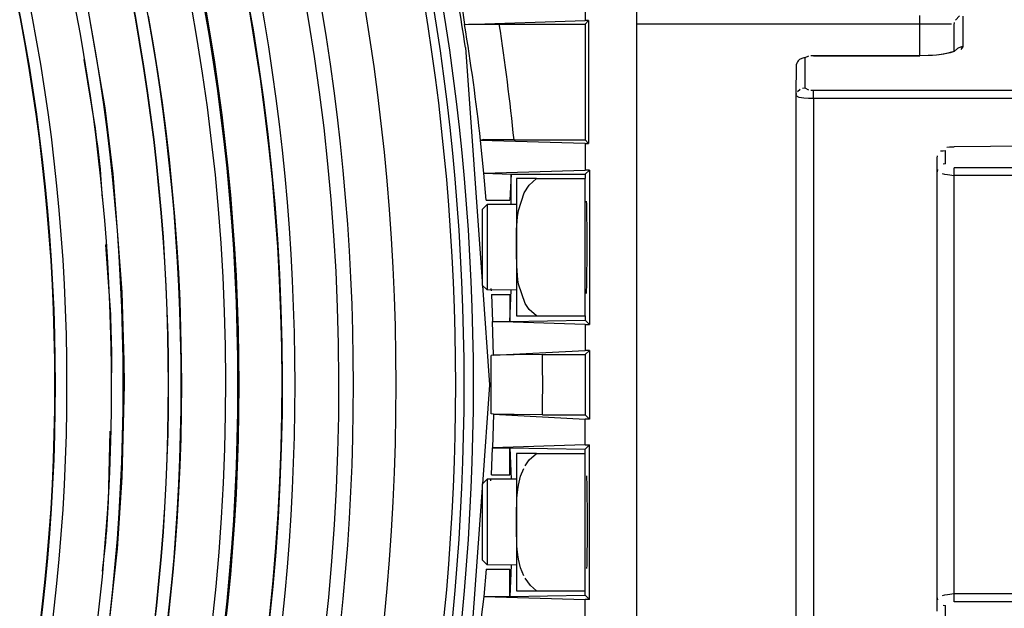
# Model space of a CAD drawing. Header units: millimetres. Extents: x -1049 to -568, y -149 to 570.
# Tile 43 of 48: x -677 to -620, y 53 to 87. Entities that reach past the tile are written whole.
import ezdxf

# ---------------------------------------------------------------- set-up
doc = ezdxf.new("R2010")
doc.units = ezdxf.units.MM

# ---------------------------------------------------------------- blocks, each defined once
blk = doc.blocks.new('Stufenlinse__6', base_point=(-924.479, -70.984))
at = {"color": 1, "linetype": 'Continuous'}
for p, q in [((-673.142, 89.107), (-671.952, 82.131)), ((-669.426, 87.471), (-669.134, 85.795)), ((-669.134, 85.795), (-668.865, 84.116)), ((-672.496, 80.925), (-673.164, 84.958)), ((-668.865, 84.116), (-668.621, 82.433)), ((-671.952, 82.131), (-671.482, 78.299)), ((-668.621, 82.433), (-668.404, 80.773)), ((-668.404, 80.773), (-668.211, 79.122)), ((-668.211, 79.122), (-668.04, 77.468)), ((-672.081, 76.858), (-672.178, 78.226)), ((-671.482, 78.299), (-670.958, 71.403)), ((-668.04, 77.468), (-667.893, 75.811)), ((-667.893, 75.811), (-667.759, 74.01)), ((-671.605, 70.092), (-671.892, 74.171)), ((-667.759, 74.01), (-667.669, 72.531)), ((-667.669, 72.531), (-667.592, 70.911)), ((-670.958, 71.403), (-670.841, 67.383)), ((-667.592, 70.911), (-667.537, 69.29)), ((-667.537, 69.29), (-667.5, 67.381)), ((-671.573, 66.004), (-671.541, 67.375)), ((-670.841, 67.383), (-670.833, 66.016)), ((-667.5, 67.381), (-667.492, 66.016)), ((-670.833, 66.016), (-670.958, 60.629)), ((-667.492, 66.016), (-667.502, 64.469)), ((-667.502, 64.469), (-667.533, 62.892)), ((-671.732, 59.224), (-671.636, 63.311)), ((-667.533, 62.892), (-667.584, 61.315)), ((-667.584, 61.315), (-667.657, 59.739)), ((-670.958, 60.629), (-671.226, 56.455)), ((-667.657, 59.739), (-667.759, 58.022)), ((-667.759, 58.022), (-667.873, 56.466)), ((-672.084, 55.151), (-671.923, 56.512)), ((-671.226, 56.455), (-671.952, 49.901)), ((-667.873, 56.466), (-667.989, 55.108)), ((-667.989, 55.108), (-668.138, 53.585)), ((-668.138, 53.585), (-668.307, 52.064))]:
    blk.add_line(p, q, dxfattribs=at)
at = {"color": 7, "linetype": 'Continuous'}
blk.add_circle((-787.479, 66.016), 132.472, dxfattribs=at)
at = {"color": 1, "linetype": 'Continuous'}
for radius in [123.328, 123.263, 116.581, 113.304, 113.304, 112.633, 112.601]:
    blk.add_circle((-787.479, 66.016), radius, dxfattribs=at)
for centre, radius, start, end in [((-787.479, 66.016), 130.01, 315, 135), ((-787.479, 66.016), 130.01, 315, 135), ((-787.479, 66.016), 126.604, 315, 135), ((-787.479, 66.016), 126.604, 315, 135), ((-787.456, 65.993), 119.955, 315, 135), ((-787.479, 66.016), 119.227, 315, 135), ((-787.479, 66.016), 125.852, 315, 68.47826), ((-787.479, 66.016), 115.914, 253.20895, 128.28358), ((-787.479, 66.016), 129.164, 225, 45), ((-787.479, 66.016), 129.164, 225, 45), ((-787.479, 66.016), 136.456, 318.91164, 41.08836), ((-787.479, 66.016), 135.963, 318.91164, 41.08836), ((-787.479, 66.016), 122.572, 225, 45), ((-787.479, 66.016), 122.572, 225, 45), ((-787.479, 66.039), 119.243, 314.99224, 44.99224), ((-787.47, 66.048), 125.868, 314.9869, 14.12976), ((-787.479, 66.016), 115.946, 6.04481, 7.38809), ((-787.479, 66.016), 115.946, 0.67175, 2.01504), ((-787.479, 66.016), 115.946, 355.29853, 356.64181)]:
    blk.add_arc(centre, radius, start, end, dxfattribs=at)
at = {"color": 7, "linetype": 'Continuous'}
blk.add_arc((-787.479, 66.016), 137, 319.00569, 40.99431, dxfattribs=at)
blk = doc.blocks.new('Kalibbriereinheit__7', base_point=(-924.479, -70.984))
blk.add_blockref('Stufenlinse__6', (-924.479, -70.984))
blk = doc.blocks.new('Elektronikeinheit_kpl___8', base_point=(-924.479, -70.984))
blk.add_blockref('Kalibbriereinheit__7', (-924.479, -70.984))
blk = doc.blocks.new('Linsengehaeuse__21', base_point=(-945.598, -92.103))
at = {"color": 7, "linetype": 'Continuous'}
for p, q in [((-640.979, 88.516), (-640.979, 43.516)), ((-650.992, 86.982), (-651.135, 88.098)), ((-643.979, 87.887), (-643.979, 87.225)), ((-650.992, 86.982), (-643.979, 87.225)), ((-643.77, 87.225), (-643.979, 87.016)), ((-643.77, 87.225), (-643.979, 87.225)), ((-643.77, 87.225), (-643.77, 80.056)), ((-650.992, 86.982), (-650.763, 86.997)), ((-650.763, 86.997), (-650.388, 87.006)), ((-650.388, 87.006), (-649.554, 87.014)), ((-649.554, 87.014), (-648.975, 87.016)), ((-648.975, 87.016), (-643.979, 87.016)), ((-643.979, 87.016), (-643.979, 80.266)), ((-650.953, 85.645), (-649.979, 72.03)), ((-649.901, 80.285), (-650.061, 80.236)), ((-649.873, 78.34), (-650.061, 80.236)), ((-643.979, 80.056), (-650.061, 80.236)), ((-649.526, 80.276), (-649.901, 80.285)), ((-649.222, 80.272), (-649.526, 80.276)), ((-648.118, 80.266), (-649.222, 80.272)), ((-648.118, 80.266), (-643.979, 80.266)), ((-643.979, 80.266), (-643.77, 80.056)), ((-643.979, 80.056), (-643.979, 78.515)), ((-643.979, 80.056), (-643.77, 80.056)), ((-649.873, 78.34), (-643.979, 78.515)), ((-649.873, 78.34), (-648.279, 78.266)), ((-649.741, 76.766), (-649.873, 78.34)), ((-648.279, 78.266), (-648.353, 76.766)), ((-648.279, 76.516), (-648.279, 78.266)), ((-648.279, 78.266), (-643.979, 78.266)), ((-643.73, 78.515), (-643.979, 78.515)), ((-643.73, 78.515), (-643.979, 78.266)), ((-643.979, 78.266), (-643.979, 78.016)), ((-643.73, 78.515), (-643.73, 69.517)), ((-649.741, 76.766), (-648.353, 76.766)), ((-643.885, 76.525), (-643.895, 76.71)), ((-643.878, 76.277), (-643.885, 76.525)), ((-643.871, 75.953), (-643.878, 76.277)), ((-643.861, 75.056), (-643.871, 75.953)), ((-643.858, 73.434), (-643.861, 75.056)), ((-643.867, 72.311), (-643.858, 73.434)), ((-643.878, 71.755), (-643.867, 72.311)), ((-649.963, 71.799), (-649.549, 66.016)), ((-643.887, 71.474), (-643.878, 71.755)), ((-649.459, 71.614), (-649.448, 71.475)), ((-649.422, 71.266), (-648.353, 71.266)), ((-649.422, 71.266), (-649.371, 69.692)), ((-648.353, 69.692), (-648.279, 71.516)), ((-648.353, 71.266), (-648.353, 69.692)), ((-643.895, 71.322), (-643.887, 71.474)), ((-643.979, 70.016), (-643.979, 69.766)), ((-649.371, 69.692), (-648.353, 69.692)), ((-649.316, 67.729), (-649.371, 69.692)), ((-643.979, 69.517), (-649.371, 69.692)), ((-648.353, 69.692), (-643.979, 69.766)), ((-643.979, 69.766), (-643.73, 69.517)), ((-643.979, 69.517), (-643.979, 68.015)), ((-643.979, 69.517), (-643.73, 69.517)), ((-649.316, 67.729), (-649.458, 67.714)), ((-649.316, 67.729), (-649.458, 67.714)), ((-649.316, 67.729), (-643.979, 68.015)), ((-648.933, 67.743), (-649.316, 67.729)), ((-648.108, 67.757), (-648.933, 67.743)), ((-646.459, 67.766), (-648.108, 67.757)), ((-646.459, 67.766), (-643.979, 67.766)), ((-643.73, 68.015), (-643.979, 67.766)), ((-643.73, 68.015), (-643.979, 68.015)), ((-643.979, 67.766), (-643.979, 64.266)), ((-643.73, 68.015), (-643.73, 64.017)), ((-649.549, 66.016), (-649.963, 60.232)), ((-649.316, 64.302), (-649.458, 64.317)), ((-649.316, 64.302), (-649.458, 64.317)), ((-649.316, 64.302), (-649.371, 62.34)), ((-648.933, 64.289), (-649.316, 64.302)), ((-649.316, 64.302), (-643.979, 64.017)), ((-648.108, 64.274), (-648.933, 64.289)), ((-646.459, 64.266), (-648.108, 64.274)), ((-646.459, 64.266), (-643.979, 64.266)), ((-643.73, 64.017), (-643.979, 64.266)), ((-643.73, 64.017), (-643.979, 64.017)), ((-643.979, 62.515), (-643.979, 64.017)), ((-643.979, 62.515), (-649.371, 62.34)), ((-643.979, 62.266), (-643.73, 62.515)), ((-643.979, 62.515), (-643.73, 62.515)), ((-643.73, 53.517), (-643.73, 62.515)), ((-649.422, 60.766), (-649.371, 62.34)), ((-649.371, 62.34), (-648.353, 62.34)), ((-648.353, 62.34), (-643.979, 62.266)), ((-648.353, 60.766), (-648.353, 62.34)), ((-648.353, 62.34), (-648.279, 60.516)), ((-643.979, 62.016), (-643.979, 62.266)), ((-649.459, 60.418), (-649.448, 60.557)), ((-649.422, 60.766), (-648.353, 60.766)), ((-643.895, 60.71), (-643.887, 60.557)), ((-643.887, 60.557), (-643.878, 60.277)), ((-643.878, 60.277), (-643.867, 59.721)), ((-649.979, 60.001), (-650.953, 46.386)), ((-643.867, 59.721), (-643.858, 58.598)), ((-643.858, 58.598), (-643.861, 56.975)), ((-643.861, 56.975), (-643.871, 56.078)), ((-643.878, 55.755), (-643.885, 55.507)), ((-643.871, 56.078), (-643.878, 55.755)), ((-649.741, 55.266), (-649.873, 53.692)), ((-649.741, 55.266), (-648.353, 55.266)), ((-648.279, 55.516), (-648.353, 53.692)), ((-648.353, 53.692), (-648.353, 55.266)), ((-643.885, 55.507), (-643.895, 55.322)), ((-643.979, 53.766), (-643.979, 54.016)), ((-649.873, 53.692), (-650.132, 51.732)), ((-649.873, 53.692), (-648.353, 53.692)), ((-649.873, 53.692), (-643.979, 53.517)), ((-648.353, 53.692), (-643.979, 53.766)), ((-643.73, 53.517), (-643.979, 53.766)), ((-643.979, 51.975), (-643.979, 53.517)), ((-643.73, 53.517), (-643.979, 53.517))]:
    blk.add_line(p, q, dxfattribs=at)
blk.add_arc((-787.479, 66.016), 137.93, 8.18176, 9.2928, dxfattribs=at)
at = {"color": 1, "linetype": 'Continuous'}
for centre, radius, start, end in [((-787.307, 64.72), 138.12, 6.44974, 9.27492), ((-787.479, 66.016), 140.088, 5.83834, 8.62149), ((-787.479, 66.016), 138.031, 359.29493, 0.70507), ((-787.479, 66.016), 141.031, 359.28902, 0.71098)]:
    blk.add_arc(centre, radius, start, end, dxfattribs=at)
blk = doc.blocks.new('Zylinderschraube-H7984-M5x12-8_8-TX25_1_1_3__22', base_point=(-649.979, 71.516))
at = {"color": 7, "linetype": 'Continuous'}
for p, q in [((-649.679, 76.516), (-649.979, 76.216)), ((-649.679, 76.516), (-649.679, 74.151)), ((-647.979, 76.516), (-649.679, 76.516)), ((-649.979, 76.216), (-649.979, 74.135)), ((-649.979, 74.135), (-649.979, 71.816)), ((-649.679, 74.151), (-649.679, 71.53)), ((-649.979, 71.816), (-649.679, 71.53)), ((-647.979, 71.516), (-649.679, 71.53))]:
    blk.add_line(p, q, dxfattribs=at)
blk = doc.blocks.new('Vierkantmutter-M5-A2_5__23', base_point=(-647.979, 70.016))
at = {"color": 7, "linetype": 'Continuous'}
for p, q in [((-646.815, 78.016), (-647.979, 78.016)), ((-647.979, 78.016), (-647.979, 74.016)), ((-647.229, 77.641), (-646.815, 78.016)), ((-646.815, 78.016), (-643.979, 78.016)), ((-643.979, 70.016), (-643.979, 78.016)), ((-647.527, 77.191), (-647.229, 77.641)), ((-647.856, 76.167), (-647.527, 77.191)), ((-647.964, 75.031), (-647.91, 75.795)), ((-647.91, 75.795), (-647.856, 76.167)), ((-647.978, 74.354), (-647.964, 75.031)), ((-647.979, 74.016), (-647.978, 74.354)), ((-647.978, 73.677), (-647.979, 74.016)), ((-647.979, 74.016), (-647.979, 70.016)), ((-647.962, 72.938), (-647.978, 73.677)), ((-647.895, 72.117), (-647.962, 72.938)), ((-647.856, 71.865), (-647.895, 72.117)), ((-647.476, 70.746), (-647.856, 71.865)), ((-647.229, 70.39), (-647.476, 70.746)), ((-647.979, 70.016), (-646.815, 70.016)), ((-646.815, 70.016), (-647.229, 70.39)), ((-646.815, 70.016), (-643.979, 70.016))]:
    blk.add_line(p, q, dxfattribs=at)
blk = doc.blocks.new('Zylinderschraube-H7984-M5x12-8_8-TX25_1_1_7__24', base_point=(-649.979, 55.516))
at = {"color": 7, "linetype": 'Continuous'}
for p, q in [((-649.679, 60.516), (-649.979, 60.216)), ((-649.679, 60.516), (-649.679, 58.151)), ((-647.979, 60.516), (-649.679, 60.516)), ((-649.979, 60.216), (-649.979, 58.135)), ((-649.979, 58.135), (-649.979, 55.816)), ((-649.679, 58.151), (-649.679, 55.53)), ((-649.979, 55.816), (-649.679, 55.53)), ((-647.979, 55.516), (-649.679, 55.53))]:
    blk.add_line(p, q, dxfattribs=at)
blk = doc.blocks.new('Vierkantmutter-M5-A2_2__25', base_point=(-647.979, 54.016))
at = {"color": 7, "linetype": 'Continuous'}
for p, q in [((-646.815, 62.016), (-647.979, 62.016)), ((-647.979, 62.016), (-647.979, 58.016)), ((-647.229, 61.641), (-646.815, 62.016)), ((-646.815, 62.016), (-643.979, 62.016)), ((-643.979, 54.016), (-643.979, 62.016)), ((-647.476, 61.286), (-647.229, 61.641)), ((-647.733, 60.68), (-647.553, 61.139)), ((-647.856, 60.167), (-647.733, 60.68)), ((-647.945, 59.409), (-647.895, 59.915)), ((-647.895, 59.915), (-647.856, 60.167)), ((-647.974, 58.693), (-647.962, 59.094)), ((-647.962, 59.094), (-647.945, 59.409)), ((-647.978, 58.322), (-647.974, 58.693)), ((-647.979, 58.016), (-647.978, 58.322)), ((-647.978, 57.709), (-647.979, 58.016)), ((-647.979, 58.016), (-647.979, 54.016)), ((-647.974, 57.339), (-647.978, 57.709)), ((-647.962, 56.938), (-647.974, 57.339)), ((-647.945, 56.622), (-647.962, 56.938)), ((-647.895, 56.117), (-647.945, 56.622)), ((-647.853, 55.849), (-647.895, 56.117)), ((-647.733, 55.352), (-647.853, 55.849)), ((-647.553, 54.893), (-647.733, 55.352)), ((-647.165, 54.318), (-647.476, 54.746)), ((-647.979, 54.016), (-646.815, 54.016)), ((-646.815, 54.016), (-647.165, 54.318)), ((-646.815, 54.016), (-643.979, 54.016))]:
    blk.add_line(p, q, dxfattribs=at)
blk = doc.blocks.new('Klaue_2__26', base_point=(-640.979, 44.516))
at = {"color": 1, "linetype": 'Continuous'}
for p, q in [((-624.479, 87.015), (-624.479, 87.515)), ((-622.398, 87.248), (-622.169, 87.497)), ((-621.979, 87.474), (-621.979, 85.683)), ((-624.479, 87.015), (-640.979, 87.015)), ((-624.479, 85.162), (-624.479, 87.015)), ((-623.304, 87.012), (-624.479, 87.015)), ((-622.816, 87.005), (-623.304, 87.012)), ((-622.631, 86.998), (-622.816, 87.005)), ((-622.287, 85.584), (-622.479, 85.424)), ((-621.979, 85.683), (-622.087, 85.54)), ((-630.96, 85.143), (-631.179, 85.05)), ((-631.179, 85.05), (-631.179, 83.308)), ((-630.679, 85.162), (-630.826, 85.157)), ((-624.479, 85.162), (-630.679, 85.162)), ((-623.744, 85.187), (-624.479, 85.162)), ((-623.514, 85.205), (-623.744, 85.187)), ((-623.078, 85.256), (-623.514, 85.205)), ((-622.479, 85.424), (-623.078, 85.256)), ((-631.598, 83.091), (-631.453, 83.229)), ((-631.317, 83.289), (-631.179, 83.308)), ((-631.179, 83.308), (-630.962, 83.182)), ((-630.828, 83.163), (-630.679, 83.156)), ((-631.512, 82.745), (-631.679, 82.829)), ((-631.237, 82.703), (-631.512, 82.745)), ((-630.972, 82.684), (-631.237, 82.703)), ((-630.679, 82.676), (-630.972, 82.684)), ((-630.679, 82.676), (-630.679, 83.156)), ((-630.679, 83.156), (-617.179, 83.156)), ((-617.179, 82.677), (-630.679, 82.676)), ((-630.679, 82.676), (-630.679, 49.354)), ((-617.179, 79.907), (-622.479, 79.869)), ((-623.124, 79.639), (-622.979, 79.659)), ((-622.979, 78.875), (-622.979, 79.659)), ((-622.979, 78.875), (-623.124, 78.855)), ((-611.431, 78.649), (-622.479, 78.649)), ((-622.479, 78.194), (-622.479, 78.649)), ((-623.186, 78.306), (-623.035, 78.278)), ((-623.035, 78.278), (-622.862, 78.25)), ((-622.862, 78.25), (-622.479, 78.194)), ((-622.479, 53.838), (-622.479, 78.194)), ((-611.431, 78.194), (-622.479, 78.194)), ((-623.035, 53.754), (-623.186, 53.726)), ((-622.862, 53.782), (-623.035, 53.754)), ((-622.479, 53.838), (-622.862, 53.782)), ((-611.431, 53.838), (-622.479, 53.838)), ((-622.479, 53.382), (-622.479, 53.838)), ((-611.431, 53.382), (-622.479, 53.382)), ((-623.124, 53.177), (-622.979, 53.157)), ((-622.979, 52.373), (-622.979, 53.157))]:
    blk.add_line(p, q, dxfattribs=at)
at = {"color": 7, "linetype": 'Continuous'}
for p, q in [((-622.479, 86.975), (-622.46, 87.112)), ((-622.479, 86.115), (-622.479, 86.975)), ((-622.479, 85.424), (-622.479, 86.115)), ((-630.96, 85.143), (-631.179, 85.05)), ((-630.679, 85.162), (-624.479, 85.162)), ((-623.986, 85.185), (-624.479, 85.162)), ((-623.744, 85.187), (-623.986, 85.185)), ((-623.363, 85.227), (-623.514, 85.205)), ((-622.91, 85.297), (-623.363, 85.227)), ((-622.718, 85.338), (-622.91, 85.297)), ((-622.479, 85.424), (-622.718, 85.338)), ((-631.679, 82.829), (-631.664, 84.68)), ((-631.679, 82.829), (-631.66, 82.96)), ((-631.679, 49.203), (-631.679, 82.829)), ((-622.905, 79.837), (-622.757, 79.869)), ((-622.757, 79.869), (-622.479, 79.869)), ((-617.179, 79.907), (-622.479, 79.869)), ((-623.479, 79.198), (-623.458, 79.332)), ((-623.479, 78.418), (-623.479, 79.198)), ((-623.275, 79.631), (-623.124, 79.639)), ((-623.458, 78.55), (-623.479, 78.418)), ((-623.479, 53.614), (-623.479, 78.418)), ((-623.479, 53.614), (-623.458, 53.481)), ((-623.479, 52.834), (-623.479, 53.614))]:
    blk.add_line(p, q, dxfattribs=at)
at = {"color": 1, "linetype": 'Continuous'}
for points, knots in [([(-621.979, 85.683), (-622.001, 85.681), (-622.044, 85.676), (-622.123, 85.676), (-622.198, 85.625), (-622.258, 85.598), (-622.287, 85.584)], [0, 0, 0, 0, 0.0658945, 0.131789, 0.2301874, 0.3285858, 0.3285858, 0.3285858, 0.3285858]), ([(-631.179, 85.05), (-631.22, 85.042), (-631.326, 85.02), (-631.47, 84.971), (-631.601, 84.848), (-631.64, 84.745), (-631.664, 84.68)], [0, 0, 0, 0, 0.1237469, 0.3256636, 0.4469843, 0.6502375, 0.6502375, 0.6502375, 0.6502375])]:
    blk.add_open_spline(points, degree=3, knots=knots, dxfattribs=at)
blk = doc.blocks.new('Linsengehaeuse_kpl_-Mot-L4_0006142__50', base_point=(-966.579, -120.076))
for name, p in [('Linsengehaeuse__21', (-945.598, -92.103)), ('Klaue_2__26', (-640.979, 44.516)), ('Vierkantmutter-M5-A2_5__23', (-647.979, 70.016)), ('Zylinderschraube-H7984-M5x12-8_8-TX25_1_1_3__22', (-649.979, 71.516)), ('Vierkantmutter-M5-A2_2__25', (-647.979, 54.016)), ('Zylinderschraube-H7984-M5x12-8_8-TX25_1_1_7__24', (-649.979, 55.516))]:
    blk.add_blockref(name, p)
blk = doc.blocks.new('Linsengehaeuse__51', base_point=(-945.598, -92.103))
at = {"color": 7, "linetype": 'Continuous'}
for p, q in [((-640.979, 88.516), (-640.979, 43.516)), ((-650.992, 86.982), (-651.135, 88.098)), ((-643.979, 87.887), (-643.979, 87.225)), ((-650.992, 86.982), (-643.979, 87.225)), ((-643.77, 87.225), (-643.979, 87.016)), ((-643.77, 87.225), (-643.979, 87.225)), ((-643.77, 87.225), (-643.77, 80.056)), ((-650.992, 86.982), (-650.763, 86.997)), ((-650.763, 86.997), (-650.388, 87.006)), ((-650.388, 87.006), (-649.554, 87.014)), ((-649.554, 87.014), (-648.975, 87.016)), ((-648.975, 87.016), (-643.979, 87.016)), ((-643.979, 87.016), (-643.979, 80.266)), ((-650.953, 85.645), (-649.979, 72.03)), ((-649.901, 80.285), (-650.061, 80.236)), ((-649.873, 78.34), (-650.061, 80.236)), ((-643.979, 80.056), (-650.061, 80.236)), ((-649.526, 80.276), (-649.901, 80.285)), ((-649.222, 80.272), (-649.526, 80.276)), ((-648.118, 80.266), (-649.222, 80.272)), ((-648.118, 80.266), (-643.979, 80.266)), ((-643.979, 80.266), (-643.77, 80.056)), ((-643.979, 80.056), (-643.979, 78.515)), ((-643.979, 80.056), (-643.77, 80.056)), ((-649.873, 78.34), (-643.979, 78.515)), ((-649.873, 78.34), (-648.279, 78.266)), ((-649.741, 76.766), (-649.873, 78.34)), ((-648.279, 78.266), (-648.353, 76.766)), ((-648.279, 76.516), (-648.279, 78.266)), ((-648.279, 78.266), (-643.979, 78.266)), ((-643.73, 78.515), (-643.979, 78.515)), ((-643.73, 78.515), (-643.979, 78.266)), ((-643.979, 78.266), (-643.979, 78.016)), ((-643.73, 78.515), (-643.73, 69.517)), ((-649.741, 76.766), (-648.353, 76.766)), ((-643.885, 76.525), (-643.895, 76.71)), ((-643.878, 76.277), (-643.885, 76.525)), ((-643.871, 75.953), (-643.878, 76.277)), ((-643.861, 75.056), (-643.871, 75.953)), ((-643.858, 73.434), (-643.861, 75.056)), ((-643.867, 72.311), (-643.858, 73.434)), ((-643.878, 71.755), (-643.867, 72.311)), ((-649.963, 71.799), (-649.549, 66.016)), ((-643.887, 71.474), (-643.878, 71.755)), ((-649.459, 71.614), (-649.448, 71.475)), ((-649.422, 71.266), (-648.353, 71.266)), ((-649.422, 71.266), (-649.371, 69.692)), ((-648.353, 69.692), (-648.279, 71.516)), ((-648.353, 71.266), (-648.353, 69.692)), ((-643.895, 71.322), (-643.887, 71.474)), ((-643.979, 70.016), (-643.979, 69.766)), ((-649.371, 69.692), (-648.353, 69.692)), ((-649.316, 67.729), (-649.371, 69.692)), ((-643.979, 69.517), (-649.371, 69.692)), ((-648.353, 69.692), (-643.979, 69.766)), ((-643.979, 69.766), (-643.73, 69.517)), ((-643.979, 69.517), (-643.979, 68.015)), ((-643.979, 69.517), (-643.73, 69.517)), ((-649.316, 67.729), (-649.458, 67.714)), ((-649.316, 67.729), (-649.458, 67.714)), ((-649.316, 67.729), (-643.979, 68.015)), ((-648.933, 67.743), (-649.316, 67.729)), ((-648.108, 67.757), (-648.933, 67.743)), ((-646.459, 67.766), (-648.108, 67.757)), ((-646.459, 67.766), (-643.979, 67.766)), ((-643.73, 68.015), (-643.979, 67.766)), ((-643.73, 68.015), (-643.979, 68.015)), ((-643.979, 67.766), (-643.979, 64.266)), ((-643.73, 68.015), (-643.73, 64.017)), ((-649.549, 66.016), (-649.963, 60.232)), ((-649.316, 64.302), (-649.458, 64.317)), ((-649.316, 64.302), (-649.458, 64.317)), ((-649.316, 64.302), (-649.371, 62.34)), ((-648.933, 64.289), (-649.316, 64.302)), ((-649.316, 64.302), (-643.979, 64.017)), ((-648.108, 64.274), (-648.933, 64.289)), ((-646.459, 64.266), (-648.108, 64.274)), ((-646.459, 64.266), (-643.979, 64.266)), ((-643.73, 64.017), (-643.979, 64.266)), ((-643.73, 64.017), (-643.979, 64.017)), ((-643.979, 62.515), (-643.979, 64.017)), ((-643.979, 62.515), (-649.371, 62.34)), ((-643.979, 62.266), (-643.73, 62.515)), ((-643.979, 62.515), (-643.73, 62.515)), ((-643.73, 53.517), (-643.73, 62.515)), ((-649.422, 60.766), (-649.371, 62.34)), ((-649.371, 62.34), (-648.353, 62.34)), ((-648.353, 62.34), (-643.979, 62.266)), ((-648.353, 60.766), (-648.353, 62.34)), ((-648.353, 62.34), (-648.279, 60.516)), ((-643.979, 62.016), (-643.979, 62.266)), ((-649.459, 60.418), (-649.448, 60.557)), ((-649.422, 60.766), (-648.353, 60.766)), ((-643.895, 60.71), (-643.887, 60.557)), ((-643.887, 60.557), (-643.878, 60.277)), ((-643.878, 60.277), (-643.867, 59.721)), ((-649.979, 60.001), (-650.953, 46.386)), ((-643.867, 59.721), (-643.858, 58.598)), ((-643.858, 58.598), (-643.861, 56.975)), ((-643.861, 56.975), (-643.871, 56.078)), ((-643.878, 55.755), (-643.885, 55.507)), ((-643.871, 56.078), (-643.878, 55.755)), ((-649.741, 55.266), (-649.873, 53.692)), ((-649.741, 55.266), (-648.353, 55.266)), ((-648.279, 55.516), (-648.353, 53.692)), ((-648.353, 53.692), (-648.353, 55.266)), ((-643.885, 55.507), (-643.895, 55.322)), ((-643.979, 53.766), (-643.979, 54.016)), ((-649.873, 53.692), (-650.132, 51.732)), ((-649.873, 53.692), (-648.353, 53.692)), ((-649.873, 53.692), (-643.979, 53.517)), ((-648.353, 53.692), (-643.979, 53.766)), ((-643.73, 53.517), (-643.979, 53.766)), ((-643.979, 51.975), (-643.979, 53.517)), ((-643.73, 53.517), (-643.979, 53.517))]:
    blk.add_line(p, q, dxfattribs=at)
blk.add_arc((-787.479, 66.016), 137.93, 8.18176, 9.2928, dxfattribs=at)
at = {"color": 1, "linetype": 'Continuous'}
for centre, radius, start, end in [((-787.307, 64.72), 138.12, 6.44974, 9.27492), ((-787.479, 66.016), 140.088, 5.83834, 8.62149), ((-787.479, 66.016), 138.031, 359.29493, 0.70507), ((-787.479, 66.016), 141.031, 359.28902, 0.71098)]:
    blk.add_arc(centre, radius, start, end, dxfattribs=at)
blk = doc.blocks.new('Vierkantmutter-M5-A2_5__57', base_point=(-647.979, 70.016))
at = {"color": 7, "linetype": 'Continuous'}
for p, q in [((-646.815, 78.016), (-647.979, 78.016)), ((-647.979, 78.016), (-647.979, 74.016)), ((-647.229, 77.641), (-646.815, 78.016)), ((-646.815, 78.016), (-643.979, 78.016)), ((-643.979, 70.016), (-643.979, 78.016)), ((-647.527, 77.191), (-647.229, 77.641)), ((-647.856, 76.167), (-647.527, 77.191)), ((-647.964, 75.031), (-647.91, 75.795)), ((-647.91, 75.795), (-647.856, 76.167)), ((-647.978, 74.354), (-647.964, 75.031)), ((-647.979, 74.016), (-647.978, 74.354)), ((-647.978, 73.677), (-647.979, 74.016)), ((-647.979, 74.016), (-647.979, 70.016)), ((-647.962, 72.938), (-647.978, 73.677)), ((-647.895, 72.117), (-647.962, 72.938)), ((-647.856, 71.865), (-647.895, 72.117)), ((-647.476, 70.746), (-647.856, 71.865)), ((-647.229, 70.39), (-647.476, 70.746)), ((-647.979, 70.016), (-646.815, 70.016)), ((-646.815, 70.016), (-647.229, 70.39)), ((-646.815, 70.016), (-643.979, 70.016))]:
    blk.add_line(p, q, dxfattribs=at)
blk = doc.blocks.new('Vierkantmutter-M5-A2_2__58', base_point=(-647.979, 54.016))
at = {"color": 7, "linetype": 'Continuous'}
for p, q in [((-646.815, 62.016), (-647.979, 62.016)), ((-647.979, 62.016), (-647.979, 58.016)), ((-647.229, 61.641), (-646.815, 62.016)), ((-646.815, 62.016), (-643.979, 62.016)), ((-643.979, 54.016), (-643.979, 62.016)), ((-647.476, 61.286), (-647.229, 61.641)), ((-647.733, 60.68), (-647.553, 61.139)), ((-647.856, 60.167), (-647.733, 60.68)), ((-647.945, 59.409), (-647.895, 59.915)), ((-647.895, 59.915), (-647.856, 60.167)), ((-647.974, 58.693), (-647.962, 59.094)), ((-647.962, 59.094), (-647.945, 59.409)), ((-647.978, 58.322), (-647.974, 58.693)), ((-647.979, 58.016), (-647.978, 58.322)), ((-647.978, 57.709), (-647.979, 58.016)), ((-647.979, 58.016), (-647.979, 54.016)), ((-647.974, 57.339), (-647.978, 57.709)), ((-647.962, 56.938), (-647.974, 57.339)), ((-647.945, 56.622), (-647.962, 56.938)), ((-647.895, 56.117), (-647.945, 56.622)), ((-647.853, 55.849), (-647.895, 56.117)), ((-647.733, 55.352), (-647.853, 55.849)), ((-647.553, 54.893), (-647.733, 55.352)), ((-647.165, 54.318), (-647.476, 54.746)), ((-647.979, 54.016), (-646.815, 54.016)), ((-646.815, 54.016), (-647.165, 54.318)), ((-646.815, 54.016), (-643.979, 54.016))]:
    blk.add_line(p, q, dxfattribs=at)
blk = doc.blocks.new('Zylinderschraube-H7984-M5x12-8_8-TX25_1_1_7__59', base_point=(-649.979, 55.516))
at = {"color": 7, "linetype": 'Continuous'}
for p, q in [((-649.679, 60.516), (-649.979, 60.216)), ((-649.679, 60.516), (-649.679, 58.151)), ((-647.979, 60.516), (-649.679, 60.516)), ((-649.979, 60.216), (-649.979, 58.135)), ((-649.979, 58.135), (-649.979, 55.816)), ((-649.679, 58.151), (-649.679, 55.53)), ((-649.979, 55.816), (-649.679, 55.53)), ((-647.979, 55.516), (-649.679, 55.53))]:
    blk.add_line(p, q, dxfattribs=at)
blk = doc.blocks.new('Klaue_2__60', base_point=(-640.979, 44.516))
at = {"color": 1, "linetype": 'Continuous'}
for p, q in [((-624.479, 87.015), (-624.479, 87.515)), ((-622.398, 87.248), (-622.169, 87.497)), ((-621.979, 87.474), (-621.979, 85.683)), ((-624.479, 87.015), (-640.979, 87.015)), ((-624.479, 85.162), (-624.479, 87.015)), ((-623.304, 87.012), (-624.479, 87.015)), ((-622.816, 87.005), (-623.304, 87.012)), ((-622.631, 86.998), (-622.816, 87.005)), ((-622.287, 85.584), (-622.479, 85.424)), ((-621.979, 85.683), (-622.087, 85.54)), ((-630.96, 85.143), (-631.179, 85.05)), ((-631.179, 85.05), (-631.179, 83.308)), ((-630.679, 85.162), (-630.826, 85.157)), ((-624.479, 85.162), (-630.679, 85.162)), ((-623.744, 85.187), (-624.479, 85.162)), ((-623.514, 85.205), (-623.744, 85.187)), ((-623.078, 85.256), (-623.514, 85.205)), ((-622.479, 85.424), (-623.078, 85.256)), ((-631.598, 83.091), (-631.453, 83.229)), ((-631.317, 83.289), (-631.179, 83.308)), ((-631.179, 83.308), (-630.962, 83.182)), ((-630.828, 83.163), (-630.679, 83.156)), ((-631.512, 82.745), (-631.679, 82.829)), ((-631.237, 82.703), (-631.512, 82.745)), ((-630.972, 82.684), (-631.237, 82.703)), ((-630.679, 82.676), (-630.972, 82.684)), ((-630.679, 82.676), (-630.679, 83.156)), ((-630.679, 83.156), (-617.179, 83.156)), ((-617.179, 82.677), (-630.679, 82.676)), ((-630.679, 82.676), (-630.679, 49.354)), ((-617.179, 79.907), (-622.479, 79.869)), ((-623.124, 79.639), (-622.979, 79.659)), ((-622.979, 78.875), (-622.979, 79.659)), ((-622.979, 78.875), (-623.124, 78.855)), ((-611.431, 78.649), (-622.479, 78.649)), ((-622.479, 78.194), (-622.479, 78.649)), ((-623.186, 78.306), (-623.035, 78.278)), ((-623.035, 78.278), (-622.862, 78.25)), ((-622.862, 78.25), (-622.479, 78.194)), ((-622.479, 53.838), (-622.479, 78.194)), ((-611.431, 78.194), (-622.479, 78.194)), ((-623.035, 53.754), (-623.186, 53.726)), ((-622.862, 53.782), (-623.035, 53.754)), ((-622.479, 53.838), (-622.862, 53.782)), ((-611.431, 53.838), (-622.479, 53.838)), ((-622.479, 53.382), (-622.479, 53.838)), ((-611.431, 53.382), (-622.479, 53.382)), ((-623.124, 53.177), (-622.979, 53.157)), ((-622.979, 52.373), (-622.979, 53.157))]:
    blk.add_line(p, q, dxfattribs=at)
at = {"color": 7, "linetype": 'Continuous'}
for p, q in [((-622.479, 86.975), (-622.46, 87.112)), ((-622.479, 86.115), (-622.479, 86.975)), ((-622.479, 85.424), (-622.479, 86.115)), ((-630.96, 85.143), (-631.179, 85.05)), ((-630.679, 85.162), (-624.479, 85.162)), ((-623.986, 85.185), (-624.479, 85.162)), ((-623.744, 85.187), (-623.986, 85.185)), ((-623.363, 85.227), (-623.514, 85.205)), ((-622.91, 85.297), (-623.363, 85.227)), ((-622.718, 85.338), (-622.91, 85.297)), ((-622.479, 85.424), (-622.718, 85.338)), ((-631.679, 82.829), (-631.664, 84.68)), ((-631.679, 82.829), (-631.66, 82.96)), ((-631.679, 49.203), (-631.679, 82.829)), ((-622.905, 79.837), (-622.757, 79.869)), ((-622.757, 79.869), (-622.479, 79.869)), ((-617.179, 79.907), (-622.479, 79.869)), ((-623.479, 79.198), (-623.458, 79.332)), ((-623.479, 78.418), (-623.479, 79.198)), ((-623.275, 79.631), (-623.124, 79.639)), ((-623.458, 78.55), (-623.479, 78.418)), ((-623.479, 53.614), (-623.479, 78.418)), ((-623.479, 53.614), (-623.458, 53.481)), ((-623.479, 52.834), (-623.479, 53.614))]:
    blk.add_line(p, q, dxfattribs=at)
at = {"color": 1, "linetype": 'Continuous'}
for points, knots in [([(-621.979, 85.683), (-622.001, 85.681), (-622.044, 85.676), (-622.123, 85.676), (-622.198, 85.625), (-622.258, 85.598), (-622.287, 85.584)], [0, 0, 0, 0, 0.0658945, 0.131789, 0.2301874, 0.3285858, 0.3285858, 0.3285858, 0.3285858]), ([(-631.179, 85.05), (-631.22, 85.042), (-631.326, 85.02), (-631.47, 84.971), (-631.601, 84.848), (-631.64, 84.745), (-631.664, 84.68)], [0, 0, 0, 0, 0.1237469, 0.3256636, 0.4469843, 0.6502375, 0.6502375, 0.6502375, 0.6502375])]:
    blk.add_open_spline(points, degree=3, knots=knots, dxfattribs=at)
blk = doc.blocks.new('Zylinderschraube-H7984-M5x12-8_8-TX25_1_1_3__66', base_point=(-649.979, 71.516))
at = {"color": 7, "linetype": 'Continuous'}
for p, q in [((-649.679, 76.516), (-649.979, 76.216)), ((-649.679, 76.516), (-649.679, 74.151)), ((-647.979, 76.516), (-649.679, 76.516)), ((-649.979, 76.216), (-649.979, 74.135)), ((-649.979, 74.135), (-649.979, 71.816)), ((-649.679, 74.151), (-649.679, 71.53)), ((-649.979, 71.816), (-649.679, 71.53)), ((-647.979, 71.516), (-649.679, 71.53))]:
    blk.add_line(p, q, dxfattribs=at)
blk = doc.blocks.new('Linsengehaeuse_kpl___80', base_point=(-966.579, -120.076))
for name, p in [('Linsengehaeuse__51', (-945.598, -92.103)), ('Klaue_2__60', (-640.979, 44.516)), ('Vierkantmutter-M5-A2_5__57', (-647.979, 70.016)), ('Zylinderschraube-H7984-M5x12-8_8-TX25_1_1_3__66', (-649.979, 71.516)), ('Vierkantmutter-M5-A2_2__58', (-647.979, 54.016)), ('Zylinderschraube-H7984-M5x12-8_8-TX25_1_1_7__59', (-649.979, 55.516))]:
    blk.add_blockref(name, p)
blk = doc.blocks.new('Gehaeuse_kpl__81', base_point=(-966.579, -137.985))
for name in ['Linsengehaeuse_kpl_-Mot-L4_0006142__50', 'Linsengehaeuse_kpl___80']:
    blk.add_blockref(name, (-966.579, -120.076))
blk = doc.blocks.new('L10-für-dxf-Internet__113', base_point=(-1048.979, -148.984))
for name, p in [('Gehaeuse_kpl__81', (-966.579, -137.985)), ('Elektronikeinheit_kpl___8', (-924.479, -70.984))]:
    blk.add_blockref(name, p)
blk = doc.blocks.new('VordansA', base_point=(-612, 192))
blk.add_blockref('L10-für-dxf-Internet__113', (-1048.979, -148.984))

msp = doc.modelspace()

# ---------------------------------------------------------------- block references
msp.add_blockref('VordansA', (-612, 192))

doc.saveas('drawing.dxf')
